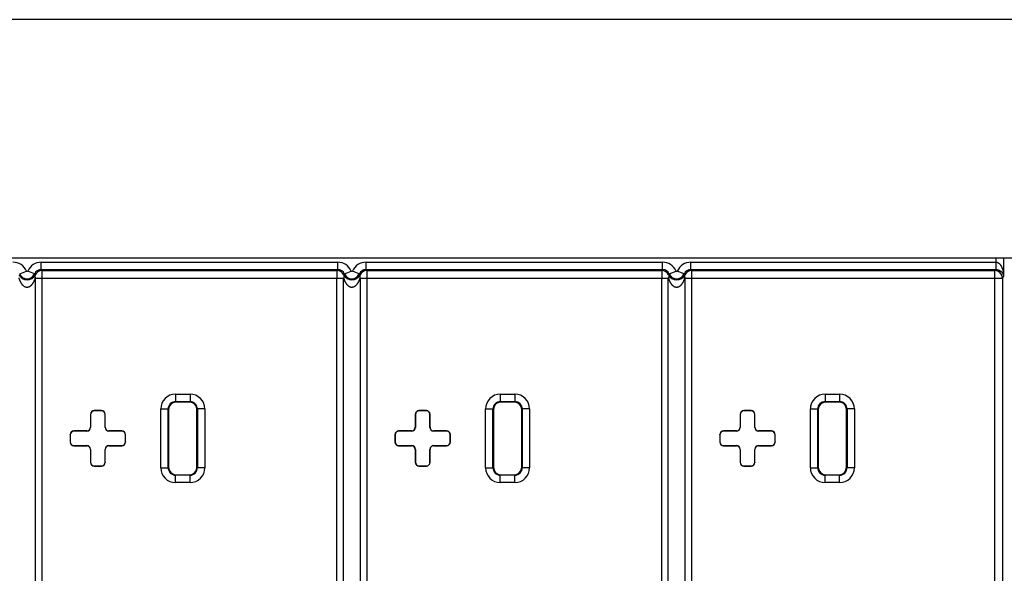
# Model space of a CAD drawing. Header units: inches. Extents: x 0 to 34, y 0 to 22.
# Tile 24 of 60: x 18.4 to 19.8, y 8.5 to 9.3. Entities that reach past the tile are written whole.
import ezdxf

# ---------------------------------------------------------------- set-up
doc = ezdxf.new("R2010")
doc.units = ezdxf.units.IN
doc.header["$LTSCALE"] = 1.87
doc.header["$MEASUREMENT"] = 0
doc.layers.get('0').update_dxf_attribs({"linetype": 'CONTINUOUS'})

msp = doc.modelspace()

# ---------------------------------------------------------------- linework, layer by layer
at = {"color": 7, "linetype": 'CONTINUOUS'}
for p, q in [((25.5488, 9.2752), (6.9238, 9.2752)), ((23.2933, 8.9522), (9.1993, 8.9522)), ((19.7494, 8.9467), (19.7494, 8.9522)), ((19.7593, 8.9522), (19.7593, 8.9271)), ((18.4556, 8.9467), (18.8573, 8.9467)), ((18.4556, 8.9367), (18.4556, 8.9467)), ((18.4556, 8.9367), (18.8573, 8.9367)), ((18.8573, 8.9367), (18.8573, 8.9467)), ((18.8956, 8.9467), (19.2973, 8.9467)), ((18.8956, 8.9367), (18.8956, 8.9467)), ((18.8956, 8.9367), (19.2973, 8.9367)), ((19.2973, 8.9367), (19.2973, 8.9467)), ((19.3356, 8.9467), (19.7494, 8.9467)), ((19.3356, 8.9367), (19.3356, 8.9467)), ((19.3356, 8.9367), (19.749, 8.9367)), ((19.7476, 8.9353), (19.749, 8.9367)), ((19.749, 8.9367), (19.7494, 8.9467)), ((18.4264, 8.9308), (18.4356, 8.9348)), ((18.4464, 8.9308), (18.4373, 8.9348)), ((18.4475, 8.9254), (18.4475, 8.1767)), ((18.4475, 8.9253), (18.8651, 8.9253)), ((18.4565, 8.9353), (18.8564, 8.9353)), ((18.4565, 8.9353), (18.4565, 8.9253)), ((18.4565, 8.9253), (18.4565, 8.1768)), ((18.8562, 8.1768), (18.8562, 8.9253)), ((18.8651, 8.1764), (18.8651, 8.9257)), ((18.8664, 8.9308), (18.8756, 8.9348)), ((18.8864, 8.9308), (18.8773, 8.9348)), ((18.8875, 8.9254), (18.8875, 8.1767)), ((18.8875, 8.9253), (19.3051, 8.9253)), ((18.8965, 8.9353), (19.2964, 8.9353)), ((18.8965, 8.9353), (18.8965, 8.9253)), ((18.8965, 8.9253), (18.8965, 8.1768)), ((19.2962, 8.1768), (19.2962, 8.9253)), ((19.3051, 8.1764), (19.3051, 8.9257)), ((19.3064, 8.9308), (19.3156, 8.9348)), ((19.3264, 8.9308), (19.3173, 8.9348)), ((19.3275, 8.9254), (19.3275, 8.1767)), ((19.3275, 8.9253), (19.7576, 8.9253)), ((19.3365, 8.9353), (19.7476, 8.9353)), ((19.3365, 8.9353), (19.3365, 8.9253)), ((19.3365, 8.9253), (19.3365, 8.1768)), ((19.7476, 8.1668), (19.7476, 8.9353)), ((19.7576, 8.9253), (19.7593, 8.9271)), ((19.7576, 8.9253), (19.7576, 8.1768)), ((18.6375, 8.768), (18.6572, 8.768)), ((18.6375, 8.768), (18.6375, 8.758)), ((18.6572, 8.768), (18.6572, 8.758)), ((19.0775, 8.768), (19.0972, 8.768)), ((19.0775, 8.768), (19.0775, 8.758)), ((19.0972, 8.768), (19.0972, 8.758)), ((19.5175, 8.768), (19.5372, 8.768)), ((19.5175, 8.768), (19.5175, 8.758)), ((19.5372, 8.768), (19.5372, 8.758)), ((18.6375, 8.758), (18.6572, 8.758)), ((18.6375, 8.758), (18.6382, 8.7573)), ((18.6565, 8.7573), (18.6382, 8.7573)), ((18.6572, 8.758), (18.6565, 8.7573)), ((19.0775, 8.758), (19.0972, 8.758)), ((19.0775, 8.758), (19.0782, 8.7573)), ((19.0965, 8.7573), (19.0782, 8.7573)), ((19.0972, 8.758), (19.0965, 8.7573)), ((19.5175, 8.758), (19.5372, 8.758)), ((19.5175, 8.758), (19.5182, 8.7573)), ((19.5365, 8.7573), (19.5182, 8.7573)), ((19.5372, 8.758), (19.5365, 8.7573)), ((18.5225, 8.7405), (18.5223, 8.7407)), ((18.5223, 8.7407), (18.5223, 8.7232)), ((18.5225, 8.7405), (18.5225, 8.723)), ((18.5373, 8.7457), (18.5273, 8.7457)), ((18.5275, 8.7455), (18.5273, 8.7457)), ((18.5372, 8.7455), (18.5275, 8.7455)), ((18.5372, 8.7455), (18.5373, 8.7457)), ((18.5422, 8.7405), (18.5423, 8.7407)), ((18.5422, 8.723), (18.5422, 8.7405)), ((18.5423, 8.7232), (18.5423, 8.7407)), ((18.6175, 8.748), (18.6275, 8.748)), ((18.6175, 8.6683), (18.6175, 8.748)), ((18.6275, 8.748), (18.6282, 8.7473)), ((18.6275, 8.6683), (18.6275, 8.748)), ((18.6282, 8.7473), (18.6282, 8.669)), ((18.6672, 8.748), (18.6665, 8.7473)), ((18.6665, 8.669), (18.6665, 8.7473)), ((18.6772, 8.748), (18.6672, 8.748)), ((18.6672, 8.748), (18.6672, 8.6683)), ((18.6772, 8.748), (18.6772, 8.6683)), ((18.9625, 8.7405), (18.9623, 8.7407)), ((18.9623, 8.7407), (18.9623, 8.7232)), ((18.9625, 8.7405), (18.9625, 8.723)), ((18.9773, 8.7457), (18.9673, 8.7457)), ((18.9675, 8.7455), (18.9673, 8.7457)), ((18.9772, 8.7455), (18.9675, 8.7455)), ((18.9772, 8.7455), (18.9773, 8.7457)), ((18.9822, 8.7405), (18.9823, 8.7407)), ((18.9822, 8.723), (18.9822, 8.7405)), ((18.9823, 8.7232), (18.9823, 8.7407)), ((19.0575, 8.748), (19.0675, 8.748)), ((19.0575, 8.6683), (19.0575, 8.748)), ((19.0675, 8.748), (19.0682, 8.7473)), ((19.0675, 8.6683), (19.0675, 8.748)), ((19.0682, 8.7473), (19.0682, 8.669)), ((19.1072, 8.748), (19.1065, 8.7473)), ((19.1065, 8.669), (19.1065, 8.7473)), ((19.1172, 8.748), (19.1072, 8.748)), ((19.1072, 8.748), (19.1072, 8.6683)), ((19.1172, 8.748), (19.1172, 8.6683)), ((19.4025, 8.7405), (19.4023, 8.7407)), ((19.4023, 8.7407), (19.4023, 8.7232)), ((19.4025, 8.7405), (19.4025, 8.723)), ((19.4173, 8.7457), (19.4073, 8.7457)), ((19.4075, 8.7455), (19.4073, 8.7457)), ((19.4172, 8.7455), (19.4075, 8.7455)), ((19.4172, 8.7455), (19.4173, 8.7457)), ((19.4222, 8.7405), (19.4223, 8.7407)), ((19.4222, 8.723), (19.4222, 8.7405)), ((19.4223, 8.7232), (19.4223, 8.7407)), ((19.4975, 8.748), (19.5075, 8.748)), ((19.4975, 8.6683), (19.4975, 8.748)), ((19.5075, 8.748), (19.5082, 8.7473)), ((19.5075, 8.6683), (19.5075, 8.748)), ((19.5082, 8.7473), (19.5082, 8.669)), ((19.5472, 8.748), (19.5465, 8.7473)), ((19.5465, 8.669), (19.5465, 8.7473)), ((19.5572, 8.748), (19.5472, 8.748)), ((19.5472, 8.748), (19.5472, 8.6683)), ((19.5572, 8.748), (19.5572, 8.6683)), ((18.495, 8.713), (18.4948, 8.7132)), ((18.4948, 8.7132), (18.4948, 8.7032)), ((18.495, 8.713), (18.495, 8.7033)), ((18.5173, 8.7182), (18.4998, 8.7182)), ((18.5, 8.718), (18.4998, 8.7182)), ((18.5175, 8.718), (18.5, 8.718)), ((18.5173, 8.7182), (18.5175, 8.718)), ((18.5223, 8.7232), (18.5225, 8.723)), ((18.5423, 8.7232), (18.5422, 8.723)), ((18.5473, 8.7182), (18.5472, 8.718)), ((18.5647, 8.718), (18.5472, 8.718)), ((18.5648, 8.7182), (18.5473, 8.7182)), ((18.5647, 8.718), (18.5648, 8.7182)), ((18.5697, 8.713), (18.5698, 8.7132)), ((18.5697, 8.7033), (18.5697, 8.713)), ((18.5698, 8.7032), (18.5698, 8.7132)), ((18.935, 8.713), (18.9348, 8.7132)), ((18.9348, 8.7132), (18.9348, 8.7032)), ((18.935, 8.713), (18.935, 8.7033)), ((18.9573, 8.7182), (18.9398, 8.7182)), ((18.94, 8.718), (18.9398, 8.7182)), ((18.9575, 8.718), (18.94, 8.718)), ((18.9573, 8.7182), (18.9575, 8.718)), ((18.9623, 8.7232), (18.9625, 8.723)), ((18.9823, 8.7232), (18.9822, 8.723)), ((18.9873, 8.7182), (18.9872, 8.718)), ((19.0047, 8.718), (18.9872, 8.718)), ((19.0048, 8.7182), (18.9873, 8.7182)), ((19.0047, 8.718), (19.0048, 8.7182)), ((19.0097, 8.713), (19.0098, 8.7132)), ((19.0097, 8.7033), (19.0097, 8.713)), ((19.0098, 8.7032), (19.0098, 8.7132)), ((19.375, 8.713), (19.3748, 8.7132)), ((19.3748, 8.7132), (19.3748, 8.7032)), ((19.375, 8.713), (19.375, 8.7033)), ((19.3973, 8.7182), (19.3798, 8.7182)), ((19.38, 8.718), (19.3798, 8.7182)), ((19.3975, 8.718), (19.38, 8.718)), ((19.3973, 8.7182), (19.3975, 8.718)), ((19.4023, 8.7232), (19.4025, 8.723)), ((19.4223, 8.7232), (19.4222, 8.723)), ((19.4273, 8.7182), (19.4272, 8.718)), ((19.4447, 8.718), (19.4272, 8.718)), ((19.4448, 8.7182), (19.4273, 8.7182)), ((19.4447, 8.718), (19.4448, 8.7182)), ((19.4497, 8.713), (19.4498, 8.7132)), ((19.4497, 8.7033), (19.4497, 8.713)), ((19.4498, 8.7032), (19.4498, 8.7132)), ((18.495, 8.7033), (18.4948, 8.7032)), ((18.5, 8.6983), (18.4998, 8.6982)), ((18.4998, 8.6982), (18.5173, 8.6982)), ((18.5, 8.6983), (18.5175, 8.6983)), ((18.5173, 8.6982), (18.5175, 8.6983)), ((18.5472, 8.6983), (18.5647, 8.6983)), ((18.5473, 8.6982), (18.5472, 8.6983)), ((18.5473, 8.6982), (18.5648, 8.6982)), ((18.5647, 8.6983), (18.5648, 8.6982)), ((18.5697, 8.7033), (18.5698, 8.7032)), ((18.935, 8.7033), (18.9348, 8.7032)), ((18.94, 8.6983), (18.9398, 8.6982)), ((18.9398, 8.6982), (18.9573, 8.6982)), ((18.94, 8.6983), (18.9575, 8.6983)), ((18.9573, 8.6982), (18.9575, 8.6983)), ((18.9872, 8.6983), (19.0047, 8.6983)), ((18.9873, 8.6982), (18.9872, 8.6983)), ((18.9873, 8.6982), (19.0048, 8.6982)), ((19.0047, 8.6983), (19.0048, 8.6982)), ((19.0097, 8.7033), (19.0098, 8.7032)), ((19.375, 8.7033), (19.3748, 8.7032)), ((19.38, 8.6983), (19.3798, 8.6982)), ((19.3798, 8.6982), (19.3973, 8.6982)), ((19.38, 8.6983), (19.3975, 8.6983)), ((19.3973, 8.6982), (19.3975, 8.6983)), ((19.4272, 8.6983), (19.4447, 8.6983)), ((19.4273, 8.6982), (19.4272, 8.6983)), ((19.4273, 8.6982), (19.4448, 8.6982)), ((19.4447, 8.6983), (19.4448, 8.6982)), ((19.4497, 8.7033), (19.4498, 8.7032)), ((18.5223, 8.6932), (18.5225, 8.6933)), ((18.5223, 8.6932), (18.5223, 8.6757)), ((18.5225, 8.6933), (18.5225, 8.6758)), ((18.5423, 8.6932), (18.5422, 8.6933)), ((18.5422, 8.6758), (18.5422, 8.6933)), ((18.5423, 8.6757), (18.5423, 8.6932)), ((18.9623, 8.6932), (18.9625, 8.6933)), ((18.9623, 8.6932), (18.9623, 8.6757)), ((18.9625, 8.6933), (18.9625, 8.6758)), ((18.9823, 8.6932), (18.9822, 8.6933)), ((18.9822, 8.6758), (18.9822, 8.6933)), ((18.9823, 8.6757), (18.9823, 8.6932)), ((19.4023, 8.6932), (19.4025, 8.6933)), ((19.4023, 8.6932), (19.4023, 8.6757)), ((19.4025, 8.6933), (19.4025, 8.6758)), ((19.4223, 8.6932), (19.4222, 8.6933)), ((19.4222, 8.6758), (19.4222, 8.6933)), ((19.4223, 8.6757), (19.4223, 8.6932)), ((18.5225, 8.6758), (18.5223, 8.6757)), ((18.5275, 8.6708), (18.5273, 8.6707)), ((18.5273, 8.6707), (18.5373, 8.6707)), ((18.5275, 8.6708), (18.5372, 8.6708)), ((18.5372, 8.6708), (18.5373, 8.6707)), ((18.5422, 8.6758), (18.5423, 8.6757)), ((18.9625, 8.6758), (18.9623, 8.6757)), ((18.9675, 8.6708), (18.9673, 8.6707)), ((18.9673, 8.6707), (18.9773, 8.6707)), ((18.9675, 8.6708), (18.9772, 8.6708)), ((18.9772, 8.6708), (18.9773, 8.6707)), ((18.9822, 8.6758), (18.9823, 8.6757)), ((19.4025, 8.6758), (19.4023, 8.6757)), ((19.4075, 8.6708), (19.4073, 8.6707)), ((19.4073, 8.6707), (19.4173, 8.6707)), ((19.4075, 8.6708), (19.4172, 8.6708)), ((19.4172, 8.6708), (19.4173, 8.6707)), ((19.4222, 8.6758), (19.4223, 8.6757)), ((18.6175, 8.6683), (18.6275, 8.6683)), ((18.6275, 8.6683), (18.6282, 8.669)), ((18.6375, 8.6583), (18.6382, 8.659)), ((18.6572, 8.6583), (18.6375, 8.6583)), ((18.6375, 8.6483), (18.6375, 8.6583)), ((18.6382, 8.659), (18.6565, 8.659)), ((18.6572, 8.6583), (18.6565, 8.659)), ((18.6572, 8.6483), (18.6572, 8.6583)), ((18.6672, 8.6683), (18.6665, 8.669)), ((18.6772, 8.6683), (18.6672, 8.6683)), ((19.0575, 8.6683), (19.0675, 8.6683)), ((19.0675, 8.6683), (19.0682, 8.669)), ((19.0775, 8.6583), (19.0782, 8.659)), ((19.0972, 8.6583), (19.0775, 8.6583)), ((19.0775, 8.6483), (19.0775, 8.6583)), ((19.0782, 8.659), (19.0965, 8.659)), ((19.0972, 8.6583), (19.0965, 8.659)), ((19.0972, 8.6483), (19.0972, 8.6583)), ((19.1072, 8.6683), (19.1065, 8.669)), ((19.1172, 8.6683), (19.1072, 8.6683)), ((19.4975, 8.6683), (19.5075, 8.6683)), ((19.5075, 8.6683), (19.5082, 8.669)), ((19.5175, 8.6583), (19.5182, 8.659)), ((19.5372, 8.6583), (19.5175, 8.6583)), ((19.5175, 8.6483), (19.5175, 8.6583)), ((19.5182, 8.659), (19.5365, 8.659)), ((19.5372, 8.6583), (19.5365, 8.659)), ((19.5372, 8.6483), (19.5372, 8.6583)), ((19.5472, 8.6683), (19.5465, 8.669)), ((19.5572, 8.6683), (19.5472, 8.6683)), ((18.6572, 8.6483), (18.6375, 8.6483)), ((19.0972, 8.6483), (19.0775, 8.6483)), ((19.5372, 8.6483), (19.5175, 8.6483))]:
    msp.add_line(p, q, dxfattribs=at)
for centre, radius, start, end in [((18.4173, 8.9267), 0.02, 23.7406, 90.001), ((18.4556, 8.9267), 0.02, 89.999, 156.2593), ((18.4556, 8.9267), 0.00999, 89.9854, 156.273), ((18.3888, 8.8931), 0.0798, 31.9294, 33.1242), ((18.9254, 8.8923), 0.0813, 146.8867, 148.0588), ((18.8573, 8.9267), 0.02, 23.7406, 90.001), ((18.8573, 8.9267), 0.00999, 23.727, 90.0146), ((18.8956, 8.9267), 0.02, 89.999, 156.2593), ((18.8956, 8.9267), 0.00999, 89.9854, 156.273), ((18.8288, 8.8931), 0.0798, 31.9294, 33.1242), ((19.3654, 8.8923), 0.0813, 146.8867, 148.0589), ((19.2973, 8.9267), 0.02, 23.7406, 90.001), ((19.2973, 8.9267), 0.00999, 23.727, 90.0146), ((19.3356, 8.9267), 0.02, 89.999, 156.2593), ((19.3356, 8.9267), 0.00999, 89.9854, 156.273), ((19.2688, 8.8931), 0.0798, 31.9294, 33.1242), ((18.4364, 8.9355), 0.0125, 207.7089, 332.2709), ((18.4364, 8.9352), 0.0109, 203.7417, 336.2583), ((18.4364, 8.9352), 0.000928, 203.7417, 336.2583), ((18.4242, 8.9065), 0.0329, 44.8448, 47.4244), ((18.4565, 8.9253), 0.01, 90.0118, 153.898), ((18.8564, 8.9253), 0.01, 26.1142, 89.9882), ((18.8892, 8.9059), 0.0337, 132.6062, 135.1135), ((18.8764, 8.9355), 0.0125, 207.7089, 332.2709), ((18.8764, 8.9352), 0.0109, 203.7417, 336.2583), ((18.8764, 8.9352), 0.000928, 203.7417, 336.2583), ((18.8642, 8.9065), 0.0329, 44.8448, 47.4244), ((18.8965, 8.9253), 0.01, 90.0118, 153.898), ((19.2964, 8.9253), 0.01, 26.1142, 89.9882), ((19.3292, 8.9059), 0.0337, 132.6062, 135.1135), ((19.3164, 8.9355), 0.0125, 207.7089, 332.2709), ((19.3164, 8.9352), 0.0109, 203.7417, 336.2583), ((19.3164, 8.9352), 0.000928, 203.7417, 336.2583), ((19.3042, 8.9065), 0.0329, 44.8448, 47.4244), ((19.3365, 8.9253), 0.01, 90.0118, 153.898), ((19.7476, 8.9253), 0.01, 0.0209, 89.9791), ((18.6375, 8.748), 0.02, 89.9952, 180.0032), ((18.6572, 8.748), 0.02, 359.9952, 90.0032), ((19.0775, 8.748), 0.02, 89.9952, 180.0032), ((19.0972, 8.748), 0.02, 359.9952, 90.0032), ((19.5175, 8.748), 0.02, 89.9952, 180.0032), ((19.5372, 8.748), 0.02, 359.9952, 90.0032), ((18.6375, 8.748), 0.00999, 89.9579, 180.0271), ((18.6572, 8.748), 0.00999, 359.9579, 90.0271), ((19.0775, 8.748), 0.00999, 89.9579, 180.0271), ((19.0972, 8.748), 0.00999, 359.9579, 90.0271), ((19.5175, 8.748), 0.00999, 89.9579, 180.0271), ((19.5372, 8.748), 0.00999, 359.9579, 90.0271), ((18.6375, 8.6683), 0.02, 179.9952, 270.0032), ((18.6375, 8.6683), 0.00999, 179.9579, 270.0271), ((18.6572, 8.6683), 0.02, 269.9952, 0.0032), ((18.6572, 8.6683), 0.00999, 269.9579, 0.0271), ((19.0775, 8.6683), 0.02, 179.9952, 270.0032), ((19.0775, 8.6683), 0.00999, 179.9579, 270.0271), ((19.0972, 8.6683), 0.02, 269.9952, 0.0032), ((19.0972, 8.6683), 0.00999, 269.9579, 0.0271), ((19.5175, 8.6683), 0.02, 179.9952, 270.0032), ((19.5175, 8.6683), 0.00999, 179.9579, 270.0271), ((19.5372, 8.6683), 0.02, 269.9952, 0.0032), ((19.5372, 8.6683), 0.00999, 269.9579, 0.0271)]:
    msp.add_arc(centre, radius, start, end, dxfattribs=at)
for centre, major_axis, start_param, end_param in [((18.6382, 8.7473), (-0.00707, 0.00707), -0.785246, 0.785246), ((18.6565, 8.7473), (0.00707, 0.00707), -0.785246, 0.785246), ((19.0782, 8.7473), (-0.00707, 0.00707), -0.785246, 0.785246), ((19.0965, 8.7473), (0.00707, 0.00707), -0.785246, 0.785246), ((19.5182, 8.7473), (-0.00707, 0.00707), -0.785246, 0.785246), ((19.5365, 8.7473), (0.00707, 0.00707), -0.785246, 0.785246), ((18.5273, 8.7407), (0.00354, -0.00354), 2.356347, 3.926839), ((18.5275, 8.7405), (-0.00354, 0.00354), -0.785246, 0.785246), ((18.5372, 8.7405), (0.00354, 0.00354), -0.785246, 0.785246), ((18.5373, 8.7407), (0.00354, 0.00354), -0.785246, 0.785246), ((18.9673, 8.7407), (0.00354, -0.00354), 2.356347, 3.926839), ((18.9675, 8.7405), (-0.00354, 0.00354), -0.785246, 0.785246), ((18.9772, 8.7405), (0.00354, 0.00354), -0.785246, 0.785246), ((18.9773, 8.7407), (0.00354, 0.00354), -0.785246, 0.785246), ((19.4073, 8.7407), (0.00354, -0.00354), 2.356347, 3.926839), ((19.4075, 8.7405), (-0.00354, 0.00354), -0.785246, 0.785246), ((19.4172, 8.7405), (0.00354, 0.00354), -0.785246, 0.785246), ((19.4173, 8.7407), (0.00354, 0.00354), -0.785246, 0.785246), ((18.4998, 8.7132), (0.00354, -0.00354), 2.356347, 3.926839), ((18.5, 8.713), (-0.00354, 0.00354), -0.785246, 0.785246), ((18.5173, 8.7232), (0.00354, -0.00354), -0.785246, 0.785246), ((18.5175, 8.723), (0.00354, -0.00354), -0.785246, 0.785246), ((18.5472, 8.723), (0.00354, 0.00354), -3.926839, -2.356347), ((18.5473, 8.7232), (-0.00354, -0.00354), -0.785246, 0.785246), ((18.5647, 8.713), (0.00354, 0.00354), -0.785246, 0.785246), ((18.5648, 8.7132), (0.00354, 0.00354), -0.785246, 0.785246), ((18.9398, 8.7132), (0.00354, -0.00354), 2.356347, 3.926839), ((18.94, 8.713), (-0.00354, 0.00354), -0.785246, 0.785246), ((18.9573, 8.7232), (0.00354, -0.00354), -0.785246, 0.785246), ((18.9575, 8.723), (0.00354, -0.00354), -0.785246, 0.785246), ((18.9872, 8.723), (0.00354, 0.00354), -3.926839, -2.356347), ((18.9873, 8.7232), (-0.00354, -0.00354), -0.785246, 0.785246), ((19.0047, 8.713), (0.00354, 0.00354), -0.785246, 0.785246), ((19.0048, 8.7132), (0.00354, 0.00354), -0.785246, 0.785246), ((19.3798, 8.7132), (0.00354, -0.00354), 2.356347, 3.926839), ((19.38, 8.713), (-0.00354, 0.00354), -0.785246, 0.785246), ((19.3973, 8.7232), (0.00354, -0.00354), -0.785246, 0.785246), ((19.3975, 8.723), (0.00354, -0.00354), -0.785246, 0.785246), ((19.4272, 8.723), (0.00354, 0.00354), -3.926839, -2.356347), ((19.4273, 8.7232), (-0.00354, -0.00354), -0.785246, 0.785246), ((19.4447, 8.713), (0.00354, 0.00354), -0.785246, 0.785246), ((19.4448, 8.7132), (0.00354, 0.00354), -0.785246, 0.785246), ((18.4998, 8.7032), (0.00354, 0.00354), -3.926839, -2.356347), ((18.5, 8.7033), (-0.00354, -0.00354), -0.785246, 0.785246), ((18.5173, 8.6932), (0.00354, 0.00354), -0.785246, 0.785246), ((18.5175, 8.6933), (0.00354, 0.00354), -0.785246, 0.785246), ((18.5472, 8.6933), (0.00354, -0.00354), 2.356347, 3.926839), ((18.5473, 8.6932), (-0.00354, 0.00354), -0.785246, 0.785246), ((18.5647, 8.7033), (0.00354, -0.00354), -0.785246, 0.785246), ((18.5648, 8.7032), (0.00354, -0.00354), -0.785246, 0.785246), ((18.9398, 8.7032), (0.00354, 0.00354), -3.926839, -2.356347), ((18.94, 8.7033), (-0.00354, -0.00354), -0.785246, 0.785246), ((18.9573, 8.6932), (0.00354, 0.00354), -0.785246, 0.785246), ((18.9575, 8.6933), (0.00354, 0.00354), -0.785246, 0.785246), ((18.9872, 8.6933), (0.00354, -0.00354), 2.356347, 3.926839), ((18.9873, 8.6932), (-0.00354, 0.00354), -0.785246, 0.785246), ((19.0047, 8.7033), (0.00354, -0.00354), -0.785246, 0.785246), ((19.0048, 8.7032), (0.00354, -0.00354), -0.785246, 0.785246), ((19.3798, 8.7032), (0.00354, 0.00354), -3.926839, -2.356347), ((19.38, 8.7033), (-0.00354, -0.00354), -0.785246, 0.785246), ((19.3973, 8.6932), (0.00354, 0.00354), -0.785246, 0.785246), ((19.3975, 8.6933), (0.00354, 0.00354), -0.785246, 0.785246), ((19.4272, 8.6933), (0.00354, -0.00354), 2.356347, 3.926839), ((19.4273, 8.6932), (-0.00354, 0.00354), -0.785246, 0.785246), ((19.4447, 8.7033), (0.00354, -0.00354), -0.785246, 0.785246), ((19.4448, 8.7032), (0.00354, -0.00354), -0.785246, 0.785246), ((18.5273, 8.6757), (0.00354, 0.00354), -3.926839, -2.356347), ((18.5275, 8.6758), (-0.00354, -0.00354), -0.785246, 0.785246), ((18.5372, 8.6758), (0.00354, -0.00354), -0.785246, 0.785246), ((18.5373, 8.6757), (0.00354, -0.00354), -0.785246, 0.785246), ((18.9673, 8.6757), (0.00354, 0.00354), -3.926839, -2.356347), ((18.9675, 8.6758), (-0.00354, -0.00354), -0.785246, 0.785246), ((18.9772, 8.6758), (0.00354, -0.00354), -0.785246, 0.785246), ((18.9773, 8.6757), (0.00354, -0.00354), -0.785246, 0.785246), ((19.4073, 8.6757), (0.00354, 0.00354), -3.926839, -2.356347), ((19.4075, 8.6758), (-0.00354, -0.00354), -0.785246, 0.785246), ((19.4172, 8.6758), (0.00354, -0.00354), -0.785246, 0.785246), ((19.4173, 8.6757), (0.00354, -0.00354), -0.785246, 0.785246), ((18.6382, 8.669), (-0.00707, -0.00707), -0.785246, 0.785246), ((18.6565, 8.669), (0.00707, -0.00707), -0.785246, 0.785246), ((19.0782, 8.669), (-0.00707, -0.00707), -0.785246, 0.785246), ((19.0965, 8.669), (0.00707, -0.00707), -0.785246, 0.785246), ((19.5182, 8.669), (-0.00707, -0.00707), -0.785246, 0.785246), ((19.5365, 8.669), (0.00707, -0.00707), -0.785246, 0.785246)]:
    msp.add_ellipse(centre, major_axis=major_axis, ratio=0.999695, start_param=start_param, end_param=end_param, dxfattribs=at)
for points, knots in [([(19.749, 8.9367), (19.7493, 8.9367), (19.7498, 8.9367), (19.7508, 8.9366), (19.752, 8.9363), (19.7533, 8.9358), (19.7543, 8.9353), (19.7553, 8.9347), (19.756, 8.9341), (19.7567, 8.9334), (19.7573, 8.9327), (19.7578, 8.932), (19.7582, 8.9313), (19.7585, 8.9306), (19.7588, 8.9299), (19.759, 8.9292), (19.7592, 8.9285), (19.7593, 8.9278), (19.7593, 8.9273), (19.7593, 8.9271)], [0, 0, 0, 0, 0.052026, 0.102933, 0.198157, 0.283386, 0.359817, 0.429286, 0.493344, 0.553175, 0.609669, 0.663491, 0.715176, 0.765142, 0.813748, 0.86128, 0.908013, 0.954179, 1, 1, 1, 1]), ([(19.7494, 8.9467), (19.7495, 8.9467), (19.7498, 8.9467), (19.7502, 8.9466), (19.7505, 8.9465), (19.7509, 8.9464), (19.7512, 8.9463), (19.7515, 8.9462), (19.7517, 8.9461), (19.752, 8.9459), (19.7523, 8.9457), (19.7527, 8.9455), (19.753, 8.9453), (19.7533, 8.945), (19.7536, 8.9448), (19.7538, 8.9445), (19.7541, 8.9442), (19.7543, 8.9439), (19.7546, 8.9436), (19.7548, 8.9433), (19.755, 8.943), (19.7553, 8.9427), (19.7555, 8.9423), (19.7559, 8.9418), (19.7562, 8.9411), (19.7565, 8.9405), (19.7569, 8.9398), (19.7571, 8.9391), (19.7575, 8.9382), (19.7579, 8.9371), (19.7583, 8.9357), (19.7586, 8.9343), (19.7589, 8.9328), (19.7591, 8.9314), (19.7593, 8.9295), (19.7593, 8.928), (19.7593, 8.9271)], [0, 0, 0, 0, 0.016999, 0.033971, 0.050894, 0.067748, 0.084519, 0.092872, 0.101202, 0.117789, 0.134282, 0.150684, 0.166998, 0.183229, 0.199382, 0.215464, 0.231479, 0.247431, 0.263328, 0.279172, 0.294966, 0.310716, 0.326427, 0.357731, 0.388904, 0.419965, 0.450926, 0.481804, 0.512605, 0.574012, 0.635212, 0.696251, 0.75716, 0.817971, 0.878704, 1, 1, 1, 1]), ([(18.4251, 8.9257), (18.4251, 8.9256), (18.4252, 8.9255), (18.4252, 8.9253), (18.4253, 8.9252), (18.4253, 8.9251), (18.4254, 8.925), (18.4254, 8.9248), (18.4254, 8.9246), (18.4255, 8.9244), (18.4256, 8.9242), (18.4257, 8.9239), (18.4258, 8.9237), (18.4259, 8.9234), (18.426, 8.9231), (18.4261, 8.9227), (18.4263, 8.9222), (18.4265, 8.9217), (18.4268, 8.9212), (18.427, 8.9207), (18.4272, 8.9202), (18.4275, 8.9197), (18.4278, 8.9192), (18.4281, 8.9188), (18.4284, 8.9183), (18.4287, 8.9178), (18.429, 8.9174), (18.4293, 8.917), (18.4297, 8.9165), (18.4301, 8.9161), (18.4305, 8.9157), (18.4309, 8.9153), (18.4313, 8.915), (18.4319, 8.9145), (18.4326, 8.9141), (18.4333, 8.9137), (18.4338, 8.9135), (18.4341, 8.9134), (18.4344, 8.9133), (18.4347, 8.9132), (18.435, 8.9132), (18.4353, 8.9131), (18.4356, 8.9131), (18.4359, 8.9131), (18.4362, 8.913), (18.4365, 8.913), (18.4369, 8.9131), (18.4373, 8.9131), (18.4377, 8.9132), (18.438, 8.9132), (18.4383, 8.9133), (18.4386, 8.9134), (18.4389, 8.9135), (18.4392, 8.9136), (18.4397, 8.9138), (18.4402, 8.9141), (18.4407, 8.9144), (18.4412, 8.9148), (18.4416, 8.9151), (18.442, 8.9155), (18.4425, 8.9159), (18.4428, 8.9163), (18.4432, 8.9167), (18.4436, 8.9171), (18.4439, 8.9176), (18.4442, 8.918), (18.4445, 8.9185), (18.4448, 8.9189), (18.4451, 8.9194), (18.4454, 8.9199), (18.4457, 8.9205), (18.4461, 8.9213), (18.4465, 8.9223), (18.447, 8.9237), (18.4473, 8.9247), (18.4475, 8.9254)], [0, 0, 0, 0, 0.007389, 0.011053, 0.014728, 0.018438, 0.022183, 0.025944, 0.029702, 0.037198, 0.044697, 0.052204, 0.059713, 0.067226, 0.074743, 0.089792, 0.104861, 0.119953, 0.135071, 0.150218, 0.165397, 0.180611, 0.195864, 0.21116, 0.226503, 0.241898, 0.257352, 0.272869, 0.288454, 0.304117, 0.319866, 0.335707, 0.351648, 0.3677, 0.400147, 0.416566, 0.43311, 0.441429, 0.449776, 0.458148, 0.466544, 0.474959, 0.48339, 0.491832, 0.500282, 0.508733, 0.517181, 0.534046, 0.542457, 0.550847, 0.559214, 0.567554, 0.575865, 0.584145, 0.600607, 0.616939, 0.633143, 0.649224, 0.665188, 0.681042, 0.696798, 0.712464, 0.728045, 0.743549, 0.758986, 0.77436, 0.789676, 0.804938, 0.820152, 0.835323, 0.850452, 0.880597, 0.910612, 0.940512, 1, 1, 1, 1]), ([(18.4475, 8.9297), (18.4475, 8.9296), (18.4474, 8.9295), (18.4473, 8.9292), (18.4472, 8.929), (18.4472, 8.9287), (18.4471, 8.9285), (18.4471, 8.9281), (18.447, 8.9276), (18.4471, 8.9272), (18.4471, 8.9268), (18.4471, 8.9266), (18.4472, 8.9265), (18.4472, 8.9263), (18.4473, 8.9261), (18.4473, 8.9259), (18.4474, 8.9258), (18.4474, 8.9256), (18.4475, 8.9254), (18.4475, 8.9253)], [0, 0, 0, 0, 0.060108, 0.118899, 0.177283, 0.23611, 0.295273, 0.354914, 0.476076, 0.600449, 0.664064, 0.696259, 0.728733, 0.79451, 0.827767, 0.861295, 0.895222, 0.92966, 1, 1, 1, 1]), ([(18.8564, 8.9353), (18.8564, 8.9353), (18.8564, 8.9353), (18.8564, 8.9353), (18.8564, 8.9353), (18.8564, 8.9353), (18.8564, 8.9353), (18.8563, 8.9353), (18.8563, 8.9352), (18.8563, 8.9352), (18.8563, 8.9352), (18.8563, 8.9351), (18.8563, 8.935), (18.8562, 8.9349), (18.8562, 8.9347), (18.8562, 8.9345), (18.8562, 8.9343), (18.8561, 8.9341), (18.8561, 8.9338), (18.8561, 8.9336), (18.8562, 8.9333), (18.8562, 8.9329), (18.8562, 8.9323), (18.8562, 8.9316), (18.8562, 8.9308), (18.8562, 8.93), (18.8562, 8.9291), (18.8562, 8.9282), (18.8562, 8.9269), (18.8562, 8.926), (18.8562, 8.9253)], [0, 0, 0, 0, 0.000287, 0.000736, 0.001347, 0.002122, 0.004152, 0.006812, 0.010086, 0.01396, 0.018421, 0.023456, 0.035205, 0.049133, 0.065188, 0.083343, 0.103593, 0.125925, 0.150303, 0.176674, 0.204975, 0.235138, 0.300774, 0.373004, 0.451143, 0.534471, 0.62226, 0.713734, 0.807891, 1, 1, 1, 1]), ([(18.8651, 8.9257), (18.8651, 8.9256), (18.8652, 8.9255), (18.8652, 8.9253), (18.8653, 8.9252), (18.8653, 8.9251), (18.8654, 8.925), (18.8654, 8.9248), (18.8654, 8.9246), (18.8655, 8.9244), (18.8656, 8.9242), (18.8657, 8.9239), (18.8658, 8.9237), (18.8659, 8.9234), (18.866, 8.9231), (18.8661, 8.9227), (18.8663, 8.9222), (18.8665, 8.9217), (18.8668, 8.9212), (18.867, 8.9207), (18.8672, 8.9202), (18.8675, 8.9197), (18.8678, 8.9192), (18.8681, 8.9188), (18.8684, 8.9183), (18.8687, 8.9178), (18.869, 8.9174), (18.8693, 8.917), (18.8697, 8.9165), (18.8701, 8.9161), (18.8705, 8.9157), (18.8709, 8.9153), (18.8713, 8.915), (18.8719, 8.9145), (18.8726, 8.9141), (18.8733, 8.9137), (18.8738, 8.9135), (18.8741, 8.9134), (18.8744, 8.9133), (18.8747, 8.9132), (18.875, 8.9132), (18.8753, 8.9131), (18.8756, 8.9131), (18.8759, 8.9131), (18.8762, 8.913), (18.8765, 8.913), (18.8769, 8.9131), (18.8773, 8.9131), (18.8777, 8.9132), (18.878, 8.9132), (18.8783, 8.9133), (18.8786, 8.9134), (18.8789, 8.9135), (18.8792, 8.9136), (18.8797, 8.9138), (18.8802, 8.9141), (18.8807, 8.9144), (18.8812, 8.9148), (18.8816, 8.9151), (18.882, 8.9155), (18.8825, 8.9159), (18.8828, 8.9163), (18.8832, 8.9167), (18.8836, 8.9171), (18.8839, 8.9176), (18.8842, 8.918), (18.8845, 8.9185), (18.8848, 8.9189), (18.8851, 8.9194), (18.8854, 8.9199), (18.8857, 8.9205), (18.8861, 8.9213), (18.8865, 8.9223), (18.887, 8.9237), (18.8873, 8.9247), (18.8875, 8.9254)], [0, 0, 0, 0, 0.007389, 0.011053, 0.014728, 0.018438, 0.022183, 0.025944, 0.029702, 0.037198, 0.044697, 0.052204, 0.059713, 0.067226, 0.074743, 0.089792, 0.104861, 0.119953, 0.135071, 0.150218, 0.165397, 0.180611, 0.195864, 0.21116, 0.226503, 0.241898, 0.257352, 0.272869, 0.288454, 0.304117, 0.319866, 0.335707, 0.351648, 0.3677, 0.400147, 0.416566, 0.43311, 0.441429, 0.449776, 0.458148, 0.466544, 0.474959, 0.48339, 0.491832, 0.500282, 0.508733, 0.517181, 0.534046, 0.542457, 0.550847, 0.559214, 0.567554, 0.575865, 0.584145, 0.600607, 0.616939, 0.633143, 0.649224, 0.665188, 0.681042, 0.696798, 0.712464, 0.728045, 0.743549, 0.758986, 0.77436, 0.789676, 0.804938, 0.820152, 0.835323, 0.850452, 0.880597, 0.910612, 0.940512, 1, 1, 1, 1]), ([(18.8654, 8.9297), (18.8654, 8.9296), (18.8656, 8.9292), (18.8657, 8.9287), (18.8658, 8.9282), (18.8658, 8.9276), (18.8657, 8.9271), (18.8656, 8.9263), (18.8654, 8.9257), (18.8652, 8.9253)], [0, 0, 0, 0, 0.115629, 0.232402, 0.351248, 0.472998, 0.59838, 0.72786, 1, 1, 1, 1]), ([(18.8875, 8.9297), (18.8875, 8.9296), (18.8874, 8.9295), (18.8873, 8.9292), (18.8872, 8.929), (18.8872, 8.9287), (18.8871, 8.9285), (18.8871, 8.9281), (18.887, 8.9276), (18.8871, 8.9272), (18.8871, 8.9268), (18.8871, 8.9266), (18.8872, 8.9265), (18.8872, 8.9263), (18.8873, 8.9261), (18.8873, 8.9259), (18.8874, 8.9258), (18.8874, 8.9256), (18.8875, 8.9254), (18.8875, 8.9253)], [0, 0, 0, 0, 0.060108, 0.118899, 0.177283, 0.23611, 0.295273, 0.354914, 0.476076, 0.600449, 0.664064, 0.696259, 0.728733, 0.79451, 0.827767, 0.861295, 0.895222, 0.92966, 1, 1, 1, 1]), ([(19.2964, 8.9353), (19.2964, 8.9353), (19.2964, 8.9353), (19.2964, 8.9353), (19.2964, 8.9353), (19.2964, 8.9353), (19.2964, 8.9353), (19.2963, 8.9353), (19.2963, 8.9352), (19.2963, 8.9352), (19.2963, 8.9352), (19.2963, 8.9351), (19.2963, 8.935), (19.2962, 8.9349), (19.2962, 8.9347), (19.2962, 8.9345), (19.2962, 8.9343), (19.2961, 8.9341), (19.2961, 8.9338), (19.2961, 8.9336), (19.2962, 8.9333), (19.2962, 8.9329), (19.2962, 8.9323), (19.2962, 8.9316), (19.2962, 8.9308), (19.2962, 8.93), (19.2962, 8.9291), (19.2962, 8.9282), (19.2962, 8.9269), (19.2962, 8.926), (19.2962, 8.9253)], [0, 0, 0, 0, 0.000287, 0.000736, 0.001347, 0.002122, 0.004152, 0.006812, 0.010086, 0.01396, 0.018421, 0.023456, 0.035205, 0.049133, 0.065188, 0.083343, 0.103593, 0.125925, 0.150303, 0.176674, 0.204975, 0.235138, 0.300774, 0.373004, 0.451143, 0.534471, 0.62226, 0.713734, 0.807891, 1, 1, 1, 1]), ([(19.3051, 8.9257), (19.3051, 8.9256), (19.3052, 8.9255), (19.3052, 8.9253), (19.3053, 8.9252), (19.3053, 8.9251), (19.3054, 8.925), (19.3054, 8.9248), (19.3054, 8.9246), (19.3055, 8.9244), (19.3056, 8.9242), (19.3057, 8.9239), (19.3058, 8.9237), (19.3059, 8.9234), (19.306, 8.9231), (19.3061, 8.9227), (19.3063, 8.9222), (19.3065, 8.9217), (19.3068, 8.9212), (19.307, 8.9207), (19.3072, 8.9202), (19.3075, 8.9197), (19.3078, 8.9192), (19.3081, 8.9188), (19.3084, 8.9183), (19.3087, 8.9178), (19.309, 8.9174), (19.3093, 8.917), (19.3097, 8.9165), (19.3101, 8.9161), (19.3105, 8.9157), (19.3109, 8.9153), (19.3113, 8.915), (19.3119, 8.9145), (19.3126, 8.9141), (19.3133, 8.9137), (19.3138, 8.9135), (19.3141, 8.9134), (19.3144, 8.9133), (19.3147, 8.9132), (19.315, 8.9132), (19.3153, 8.9131), (19.3156, 8.9131), (19.3159, 8.9131), (19.3162, 8.913), (19.3165, 8.913), (19.3169, 8.9131), (19.3173, 8.9131), (19.3177, 8.9132), (19.318, 8.9132), (19.3183, 8.9133), (19.3186, 8.9134), (19.3189, 8.9135), (19.3192, 8.9136), (19.3197, 8.9138), (19.3202, 8.9141), (19.3207, 8.9144), (19.3212, 8.9148), (19.3216, 8.9151), (19.322, 8.9155), (19.3225, 8.9159), (19.3228, 8.9163), (19.3232, 8.9167), (19.3236, 8.9171), (19.3239, 8.9176), (19.3242, 8.918), (19.3245, 8.9185), (19.3248, 8.9189), (19.3251, 8.9194), (19.3254, 8.9199), (19.3257, 8.9205), (19.3261, 8.9213), (19.3265, 8.9223), (19.327, 8.9237), (19.3273, 8.9247), (19.3275, 8.9254)], [0, 0, 0, 0, 0.007389, 0.011053, 0.014728, 0.018438, 0.022183, 0.025944, 0.029702, 0.037198, 0.044697, 0.052204, 0.059713, 0.067226, 0.074743, 0.089792, 0.104861, 0.119953, 0.135071, 0.150218, 0.165397, 0.180611, 0.195864, 0.21116, 0.226503, 0.241898, 0.257352, 0.272869, 0.288454, 0.304117, 0.319866, 0.335707, 0.351648, 0.3677, 0.400147, 0.416566, 0.43311, 0.441429, 0.449776, 0.458148, 0.466544, 0.474959, 0.48339, 0.491832, 0.500282, 0.508733, 0.517181, 0.534046, 0.542457, 0.550847, 0.559214, 0.567554, 0.575865, 0.584145, 0.600607, 0.616939, 0.633143, 0.649224, 0.665188, 0.681042, 0.696798, 0.712464, 0.728045, 0.743549, 0.758986, 0.77436, 0.789676, 0.804938, 0.820152, 0.835323, 0.850452, 0.880597, 0.910612, 0.940512, 1, 1, 1, 1]), ([(19.3054, 8.9297), (19.3054, 8.9296), (19.3056, 8.9292), (19.3057, 8.9287), (19.3058, 8.9282), (19.3058, 8.9276), (19.3057, 8.9271), (19.3056, 8.9263), (19.3054, 8.9257), (19.3052, 8.9253)], [0, 0, 0, 0, 0.115629, 0.232402, 0.351248, 0.472998, 0.59838, 0.72786, 1, 1, 1, 1]), ([(19.3275, 8.9297), (19.3275, 8.9296), (19.3274, 8.9295), (19.3273, 8.9292), (19.3272, 8.929), (19.3272, 8.9287), (19.3271, 8.9285), (19.3271, 8.9281), (19.327, 8.9276), (19.3271, 8.9272), (19.3271, 8.9268), (19.3271, 8.9266), (19.3272, 8.9265), (19.3272, 8.9263), (19.3273, 8.9261), (19.3273, 8.9259), (19.3274, 8.9258), (19.3274, 8.9256), (19.3275, 8.9254), (19.3275, 8.9253)], [0, 0, 0, 0, 0.060108, 0.118899, 0.177283, 0.23611, 0.295273, 0.354914, 0.476076, 0.600449, 0.664064, 0.696259, 0.728733, 0.79451, 0.827767, 0.861295, 0.895222, 0.92966, 1, 1, 1, 1])]:
    msp.add_open_spline(points, degree=3, knots=knots, dxfattribs=at)

doc.saveas('drawing.dxf')
